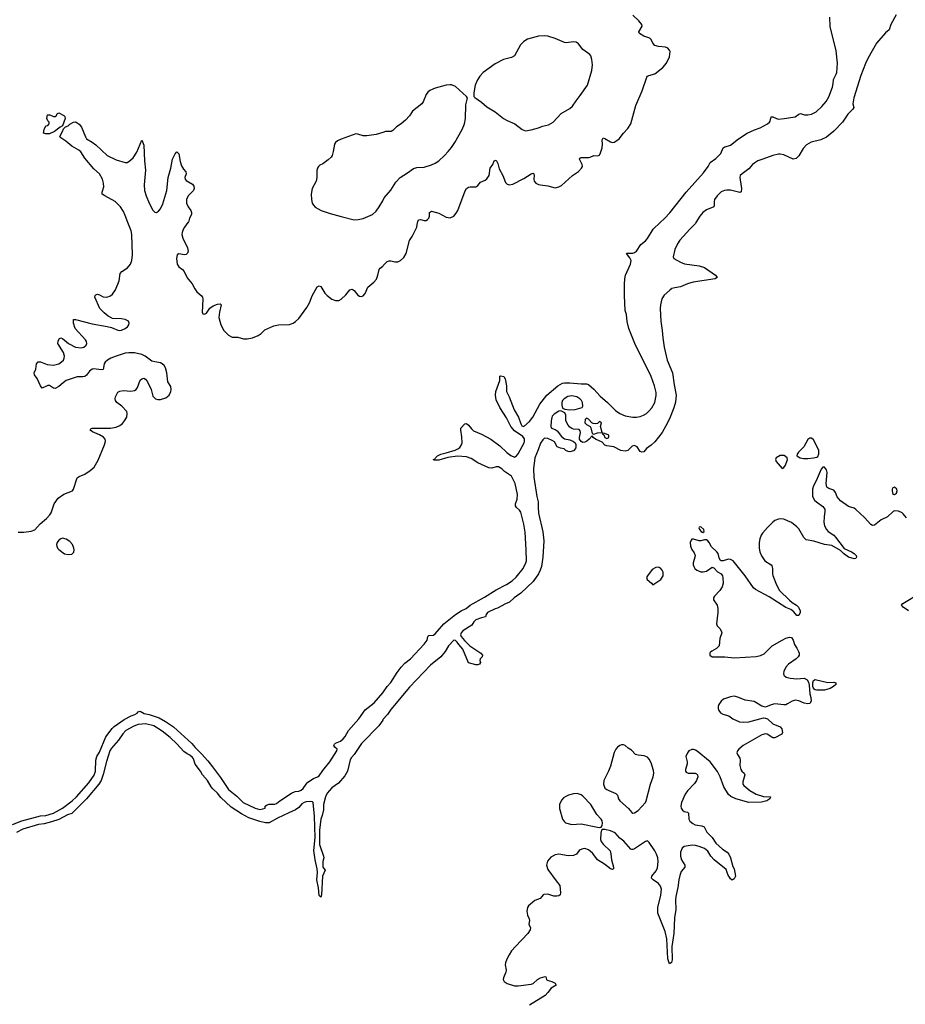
# Model space of a CAD drawing. Header units: inches. Extents: x 1449224 to 1618377, y 389895 to 532950.
# Tile 89 of 105: x 1576065 to 1585665, y 481521 to 492201. Entities that reach past the tile are written whole.
import ezdxf

# ---------------------------------------------------------------- set-up
doc = ezdxf.new("R2010")
doc.units = ezdxf.units.IN
doc.header["$MEASUREMENT"] = 0
for name, color, linetype in [('B5478', 7, 'Continuous'), ('B5479', 7, 'Continuous'), ('B5488', 7, 'Continuous'), ('B5489', 7, 'Continuous')]:
    doc.layers.add(name, color=color, linetype=linetype)

msp = doc.modelspace()

# ---------------------------------------------------------------- linework, layer by layer
at = {"layer": 'B5478', "color": 6}
for points, elevation in [([(1576050, 486644), (1576110, 486644), (1576190, 486655), (1576231, 486669), (1576288, 486732), (1576356, 486790), (1576391, 486829), (1576406, 486854), (1576440, 486950), (1576481, 487010), (1576545, 487055), (1576636, 487090), (1576650, 487110), (1576690, 487231), (1576710, 487248), (1576770, 487273), (1576830, 487310), (1576872, 487348), (1576916, 487424), (1576985, 487590), (1576994, 487630), (1576990, 487650), (1576973, 487673), (1576930, 487700), (1576853, 487730), (1576829, 487750), (1576837, 487763), (1576850, 487770), (1576910, 487772), (1577050, 487770), (1577110, 487781), (1577150, 487800), (1577178, 487822), (1577202, 487850), (1577225, 487890), (1577231, 487930), (1577225, 487950), (1577174, 488010), (1577120, 488050), (1577104, 488070), (1577101, 488090), (1577105, 488110), (1577130, 488160), (1577150, 488172), (1577190, 488180), (1577270, 488173), (1577310, 488179), (1577329, 488191), (1577343, 488210), (1577371, 488290), (1577390, 488307), (1577410, 488313), (1577430, 488303), (1577452, 488272), (1577491, 488190), (1577510, 488119), (1577538, 488090), (1577563, 488083), (1577590, 488082), (1577650, 488099), (1577687, 488130), (1577705, 488170), (1577708, 488190), (1577704, 488224), (1577672, 488272), (1577660, 488370), (1577644, 488424), (1577630, 488451), (1577610, 488470), (1577590, 488479), (1577529, 488489), (1577499, 488499), (1577426, 488550), (1577388, 488568), (1577310, 488587), (1577250, 488588), (1577210, 488583), (1577110, 488553), (1577053, 488530), (1577017, 488510), (1576992, 488488), (1576982, 488470), (1576970, 488408), (1576950, 488405), (1576870, 488413), (1576850, 488409), (1576823, 488390), (1576790, 488347), (1576770, 488330), (1576750, 488326), (1576690, 488329), (1576570, 488287), (1576536, 488264), (1576490, 488221), (1576450, 488200), (1576430, 488203), (1576390, 488235), (1576370, 488235), (1576310, 488205), (1576290, 488229), (1576254, 488310), (1576225, 488350), (1576221, 488370), (1576241, 488410), (1576247, 488470), (1576264, 488490), (1576290, 488492), (1576362, 488462), (1576430, 488453), (1576488, 488470), (1576520, 488490), (1576540, 488510), (1576548, 488530), (1576550, 488550), (1576541, 488590), (1576480, 488690), (1576482, 488718), (1576495, 488745), (1576510, 488751), (1576530, 488745), (1576596, 488690), (1576670, 488649), (1576730, 488641), (1576759, 488650), (1576785, 488670), (1576794, 488690), (1576790, 488710), (1576777, 488730), (1576666, 488850), (1576648, 488910), (1576650, 488951), (1576670, 488950), (1576850, 488903), (1577015, 488875), (1577062, 488862), (1577130, 488832), (1577149, 488829), (1577170, 488832), (1577209, 488850), (1577235, 488870), (1577249, 488890), (1577253, 488910), (1577244, 488930), (1577209, 488950), (1577170, 488957), (1577070, 488962), (1577025, 488985), (1576981, 489021), (1576933, 489070), (1576881, 489190), (1576884, 489210), (1576890, 489218), (1576899, 489221), (1576910, 489223), (1576930, 489216), (1576970, 489197), (1577010, 489192), (1577050, 489206), (1577070, 489223), (1577102, 489270), (1577145, 489370), (1577154, 489450), (1577171, 489470), (1577234, 489510), (1577266, 489550), (1577281, 489590), (1577288, 489650), (1577281, 489870), (1577274, 489910), (1577239, 490000)], 500), ([(1577889, 490000), (1577850, 489950), (1577836, 489924), (1577826, 489894), (1577822, 489870), (1577832, 489830), (1577886, 489726), (1577892, 489690), (1577884, 489670), (1577870, 489656), (1577850, 489652), (1577790, 489660), (1577773, 489650), (1577764, 489610), (1577771, 489551), (1577790, 489519), (1577830, 489490), (1577849, 489469), (1577881, 489401), (1577936, 489336), (1577962, 489282), (1577984, 489250), (1578032, 489210), (1578048, 489190), (1578052, 489170), (1578044, 489030), (1578050, 489012), (1578070, 489007), (1578090, 489019), (1578127, 489073), (1578163, 489097), (1578210, 489117), (1578238, 489118), (1578249, 489109), (1578230, 489030), (1578225, 488970), (1578245, 488890), (1578279, 488830), (1578330, 488780), (1578370, 488758), (1578430, 488757), (1578490, 488738), (1578530, 488738), (1578590, 488752), (1578650, 488776), (1578683, 488797), (1578723, 488837), (1578819, 488881), (1578870, 488892), (1578990, 488895), (1579028, 488910), (1579054, 488926), (1579090, 488962), (1579179, 489081), (1579205, 489130), (1579234, 489206), (1579290, 489303), (1579310, 489316), (1579330, 489306), (1579374, 489234), (1579397, 489210), (1579450, 489171), (1579490, 489156), (1579523, 489157), (1579550, 489169), (1579602, 489218), (1579645, 489270), (1579670, 489279), (1579690, 489263), (1579730, 489215), (1579750, 489201), (1579770, 489198), (1579790, 489207), (1579810, 489232), (1579839, 489301), (1579905, 489355), (1579932, 489388), (1579949, 489431), (1579961, 489490), (1579973, 489507), (1580000, 489529)], 500), ([(1575988, 483472), (1576088, 483512), (1576290, 483566), (1576350, 483569), (1576430, 483596), (1576530, 483650), (1576633, 483727), (1576680, 483770), (1576816, 483924), (1576873, 484007), (1576888, 484050), (1576891, 484170), (1576900, 484210), (1576930, 484258), (1576998, 484422), (1577068, 484512), (1577090, 484536), (1577196, 484610), (1577274, 484650), (1577314, 484666), (1577339, 484681), (1577350, 484693), (1577370, 484701), (1577414, 484674), (1577470, 484664), (1577578, 484630), (1577645, 484590), (1577732, 484530), (1577930, 484350), (1577966, 484306), (1578037, 484237), (1578103, 484163), (1578156, 484096), (1578242, 483982), (1578330, 483851), (1578418, 483778), (1578489, 483709), (1578618, 483650), (1578670, 483636), (1578700, 483640), (1578725, 483650), (1578725, 483670), (1578739, 483681), (1578770, 483691), (1578830, 483694), (1578850, 483701), (1578885, 483730), (1579010, 483813), (1579050, 483829), (1579090, 483833), (1579117, 483843), (1579138, 483862), (1579170, 483910), (1579190, 483932), (1579250, 483972), (1579292, 483988), (1579310, 484000), (1579350, 484059), (1579428, 484152), (1579502, 484270), (1579506, 484290), (1579481, 484310), (1579469, 484329), (1579476, 484344), (1579487, 484353), (1579543, 484377), (1579570, 484400), (1579593, 484427), (1579631, 484490), (1579741, 484619), (1579810, 484714), (1579908, 484792), (1580000, 484900)], 400), ([(1580000, 484605), (1579957, 484543), (1579771, 484349), (1579690, 484230), (1579661, 484199), (1579646, 484174), (1579617, 484050), (1579590, 483998), (1579521, 483919), (1579450, 483868), (1579400, 483810), (1579380, 483770), (1579357, 483690), (1579357, 483630), (1579344, 483570), (1579330, 483530), (1579315, 483410), (1579316, 483256), (1579360, 483130), (1579362, 483110), (1579353, 483070), (1579351, 483010), (1579375, 482975), (1579349, 482910), (1579338, 482710), (1579330, 482682), (1579310, 482701), (1579305, 482785), (1579286, 482870), (1579292, 482950), (1579291, 482990), (1579269, 483090), (1579255, 483190), (1579267, 483330), (1579262, 483562), (1579246, 483710), (1579238, 483718), (1579221, 483721), (1579170, 483719), (1579148, 483712), (1579125, 483695), (1579090, 483656), (1579056, 483630), (1578981, 483599), (1578861, 483539), (1578770, 483489), (1578730, 483489), (1578670, 483503), (1578550, 483545), (1578469, 483589), (1578359, 483659), (1578245, 483765), (1578210, 483810), (1578159, 483859), (1578142, 483882), (1578102, 483950), (1578046, 484010), (1578026, 484050), (1577967, 484127), (1577950, 484185), (1577940, 484200), (1577910, 484225), (1577879, 484239), (1577845, 484265), (1577770, 484345), (1577695, 484415), (1577610, 484484), (1577521, 484541), (1577430, 484562), (1577350, 484557), (1577302, 484538), (1577216, 484490), (1577184, 484456), (1577135, 484385), (1577061, 484299), (1577044, 484270), (1577005, 484155), (1576970, 484013), (1576949, 483950), (1576924, 483910), (1576790, 483749), (1576630, 483592), (1576584, 483576), (1576490, 483526), (1576410, 483499), (1576330, 483479), (1576270, 483471), (1576100, 483420), (1576030, 483386)], 400)]:
    msp.add_lwpolyline(points, dxfattribs=dict(at, elevation=elevation))
at = {"layer": 'B5478', "color": 6, "elevation": 500}
msp.add_lwpolyline([(1576530, 486576), (1576510, 486569), (1576490, 486555), (1576471, 486530), (1576464, 486510), (1576466, 486490), (1576475, 486470), (1576490, 486453), (1576550, 486409), (1576590, 486399), (1576630, 486405), (1576653, 486427), (1576657, 486450), (1576653, 486470), (1576636, 486510), (1576610, 486542), (1576570, 486568)], close=True, dxfattribs=at)
at = {"layer": 'B5479', "color": 6, "elevation": 500}
msp.add_lwpolyline([(1576344, 490964), (1576322, 490970), (1576330, 491012), (1576349, 491051), (1576370, 491054), (1576386, 491070), (1576386, 491090), (1576370, 491106), (1576359, 491130), (1576366, 491170), (1576391, 491171), (1576430, 491151), (1576448, 491152), (1576460, 491160), (1576476, 491184), (1576490, 491192), (1576543, 491163), (1576555, 491150), (1576559, 491130), (1576530, 491050), (1576503, 491037), (1576444, 490990), (1576390, 490965)], close=True, dxfattribs=at)
at = {"layer": 'B5479', "color": 6}
for points, elevation in [([(1577239, 490000), (1577210, 490076), (1577190, 490120), (1577159, 490170), (1577100, 490230), (1576988, 490290), (1576960, 490310), (1576959, 490330), (1576977, 490390), (1576975, 490430), (1576962, 490470), (1576929, 490529), (1576870, 490585), (1576770, 490699), (1576727, 490767), (1576705, 490785), (1576629, 490830), (1576565, 490885), (1576510, 490921), (1576502, 490930), (1576506, 490950), (1576531, 490989), (1576541, 491019), (1576561, 491039), (1576590, 491050), (1576610, 491067), (1576650, 491090), (1576670, 491093), (1576678, 491090), (1576710, 491067), (1576734, 491034), (1576777, 490930), (1576790, 490910), (1576850, 490874), (1576890, 490843), (1577013, 490730), (1577110, 490680), (1577210, 490654), (1577230, 490654), (1577250, 490662), (1577296, 490704), (1577336, 490764), (1577390, 490896), (1577410, 490842), (1577417, 490670), (1577430, 490570), (1577415, 490410), (1577419, 490350), (1577436, 490290), (1577470, 490210), (1577510, 490135), (1577530, 490115), (1577550, 490111), (1577570, 490123), (1577590, 490150), (1577616, 490204), (1577662, 490350), (1577675, 490490), (1577703, 490590), (1577723, 490690), (1577750, 490747), (1577770, 490767), (1577779, 490759), (1577790, 490745), (1577803, 490663), (1577818, 490618), (1577840, 490580), (1577867, 490550), (1577871, 490530), (1577856, 490490), (1577859, 490470), (1577870, 490457), (1577937, 490417), (1577954, 490394), (1577958, 490370), (1577950, 490350), (1577892, 490290), (1577872, 490250), (1577872, 490210), (1577890, 490170), (1577919, 490130), (1577927, 490110), (1577926, 490090), (1577907, 490050), (1577894, 490006), (1577889, 490000)], 500), ([(1580000, 490978), (1579930, 490956), (1579830, 490941), (1579790, 490942), (1579730, 490961), (1579710, 490962), (1579550, 490904), (1579510, 490886), (1579490, 490870), (1579478, 490850), (1579465, 490770), (1579454, 490730), (1579443, 490710), (1579410, 490680), (1579350, 490639), (1579317, 490623), (1579303, 490610), (1579292, 490590), (1579286, 490566), (1579286, 490490), (1579279, 490450), (1579237, 490370), (1579225, 490310), (1579227, 490250), (1579237, 490210), (1579249, 490189), (1579270, 490169), (1579334, 490130), (1579430, 490098), (1579550, 490065), (1579690, 490032), (1579733, 490033), (1579790, 490045), (1579890, 490089), (1579930, 490125), (1579963, 490170), (1580000, 490238)], 600)]:
    msp.add_lwpolyline(points, dxfattribs=dict(at, elevation=elevation))
at = {"layer": 'B5488', "color": 6}
for points, elevation in [([(1583395, 490000), (1583390, 489990), (1583330, 489931), (1583223, 489810), (1583195, 489770), (1583166, 489710), (1583148, 489630), (1583156, 489610), (1583228, 489570), (1583273, 489553), (1583430, 489533), (1583490, 489513), (1583609, 489430), (1583617, 489417), (1583630, 489410), (1583606, 489390), (1583367, 489353), (1583304, 489336), (1583230, 489303), (1583167, 489293), (1583136, 489284), (1583112, 489268), (1583050, 489212), (1583027, 489173), (1583012, 489110), (1583009, 489070), (1583016, 488930), (1583031, 488831), (1583036, 488750), (1583053, 488650), (1583085, 488510), (1583140, 488370), (1583159, 488239), (1583181, 488130), (1583173, 488053), (1583156, 487990), (1583110, 487872), (1583070, 487795), (1583030, 487725), (1582950, 487623), (1582910, 487586), (1582861, 487550), (1582830, 487515), (1582810, 487509), (1582790, 487516), (1582760, 487570), (1582730, 487582), (1582703, 487577), (1582658, 487530), (1582630, 487522), (1582581, 487530), (1582507, 487567), (1582430, 487578), (1582410, 487587), (1582379, 487619), (1582306, 487650), (1582282, 487670), (1582270, 487688), (1582239, 487650), (1582213, 487630), (1582190, 487619), (1582170, 487616), (1582150, 487625), (1582133, 487650), (1582132, 487670), (1582145, 487725), (1582141, 487741), (1582130, 487755), (1582070, 487760), (1582050, 487766), (1582030, 487780), (1582010, 487802), (1581985, 487850), (1581985, 487910), (1581976, 487936), (1581930, 487957), (1581910, 487954), (1581858, 487922), (1581839, 487901), (1581832, 487888), (1581825, 487850), (1581823, 487790), (1581830, 487771), (1581870, 487758), (1581890, 487741), (1581939, 487679), (1581970, 487656), (1582030, 487643), (1582070, 487625), (1582085, 487610), (1582093, 487593), (1582095, 487570), (1582091, 487549), (1582070, 487525), (1582030, 487513), (1582010, 487517), (1581985, 487530), (1581968, 487548), (1581928, 487552), (1581891, 487570), (1581863, 487623), (1581838, 487638), (1581790, 487660), (1581759, 487661), (1581750, 487659), (1581735, 487645), (1581711, 487609), (1581686, 487534), (1581650, 487448), (1581635, 487330), (1581638, 487238), (1581670, 487030), (1581687, 486970), (1581685, 486910), (1581689, 486850), (1581735, 486645), (1581748, 486550), (1581737, 486370), (1581721, 486270), (1581709, 486230), (1581688, 486190), (1581631, 486109), (1581498, 485982), (1581424, 485930), (1581375, 485885), (1581330, 485866), (1581243, 485817), (1581219, 485810), (1581137, 485770), (1581121, 485750), (1581114, 485726), (1581070, 485715), (1581010, 485690), (1580987, 485670), (1580965, 485635), (1580870, 485571), (1580850, 485550), (1580845, 485530), (1580850, 485510), (1580886, 485466), (1580946, 485410), (1581065, 485330), (1581081, 485310), (1581079, 485290), (1581056, 485270), (1581055, 485250), (1581061, 485230), (1581048, 485212), (1581030, 485203), (1581010, 485204), (1580930, 485227), (1580870, 485372), (1580824, 485424), (1580809, 485450), (1580790, 485467), (1580770, 485470), (1580715, 485410), (1580678, 485350), (1580629, 485290), (1580519, 485201), (1580290, 484963), (1580090, 484718), (1580054, 484666), (1580003, 484610), (1580000, 484605)], 400), ([(1580000, 484900), (1580009, 484911), (1580050, 484969), (1580088, 485012), (1580158, 485122), (1580202, 485178), (1580240, 485220), (1580300, 485270), (1580450, 485426), (1580484, 485470), (1580490, 485511), (1580500, 485520), (1580550, 485527), (1580570, 485540), (1580664, 485650), (1580791, 485750), (1580852, 485790), (1580904, 485816), (1580950, 485851), (1581103, 485937), (1581230, 486017), (1581344, 486076), (1581404, 486116), (1581446, 486154), (1581522, 486250), (1581553, 486310), (1581558, 486330), (1581557, 486450), (1581543, 486643), (1581530, 486730), (1581499, 486859), (1581483, 486883), (1581452, 486910), (1581440, 486930), (1581440, 486950), (1581459, 487001), (1581462, 487050), (1581438, 487170), (1581396, 487250), (1581319, 487299), (1581290, 487330), (1581256, 487350), (1581230, 487351), (1581184, 487336), (1581150, 487340), (1581030, 487393), (1580960, 487440), (1580910, 487460), (1580810, 487466), (1580707, 487453), (1580610, 487425), (1580563, 487423), (1580549, 487430), (1580564, 487436), (1580573, 487450), (1580595, 487470), (1580630, 487490), (1580690, 487502), (1580787, 487533), (1580815, 487545), (1580838, 487562), (1580856, 487590), (1580862, 487610), (1580858, 487678), (1580846, 487750), (1580849, 487770), (1580890, 487818), (1580910, 487822), (1580930, 487805), (1580962, 487762), (1580983, 487743), (1581070, 487706), (1581173, 487650), (1581270, 487578), (1581347, 487507), (1581390, 487474), (1581430, 487457), (1581450, 487469), (1581470, 487492), (1581532, 487610), (1581538, 487630), (1581536, 487656), (1581519, 487679), (1581430, 487740), (1581390, 487788), (1581342, 487882), (1581270, 487996), (1581230, 488079), (1581224, 488130), (1581228, 488170), (1581269, 488289), (1581270, 488334), (1581282, 488338), (1581312, 488330), (1581327, 488307), (1581342, 488230), (1581343, 488170), (1581373, 488110), (1581426, 487970), (1581473, 487890), (1581498, 487818), (1581510, 487796), (1581530, 487787), (1581590, 487843), (1581628, 487890), (1581705, 488030), (1581781, 488130), (1581899, 488230), (1581950, 488257), (1581970, 488263), (1582030, 488264), (1582150, 488252), (1582210, 488251), (1582230, 488243), (1582290, 488194), (1582358, 488118), (1582436, 488050), (1582523, 487963), (1582570, 487930), (1582630, 487906), (1582710, 487891), (1582750, 487891), (1582790, 487898), (1582826, 487910), (1582860, 487930), (1582890, 487957), (1582917, 487990), (1582949, 488050), (1582965, 488125), (1582964, 488156), (1582948, 488230), (1582909, 488330), (1582733, 488690), (1582670, 488852), (1582650, 488927), (1582642, 489002), (1582627, 489047), (1582620, 489210), (1582621, 489330), (1582625, 489390), (1582634, 489430), (1582685, 489550), (1582692, 489590), (1582680, 489620), (1582653, 489650), (1582644, 489670), (1582710, 489669), (1582730, 489675), (1582751, 489689), (1582798, 489762), (1582850, 489803), (1582871, 489829), (1582933, 489930), (1583008, 490000)], 400), ([(1580000, 489529), (1580006, 489534), (1580050, 489578), (1580070, 489587), (1580090, 489586), (1580130, 489574), (1580165, 489575), (1580195, 489590), (1580230, 489623), (1580253, 489667), (1580290, 489806), (1580318, 489850), (1580369, 489950), (1580378, 490000)], 500), ([(1585677, 486797), (1585643, 486843), (1585630, 486853), (1585590, 486870), (1585550, 486873), (1585534, 486866), (1585473, 486810), (1585405, 486775), (1585330, 486719), (1585310, 486716), (1585290, 486725), (1585222, 486802), (1585130, 486890), (1585110, 486902), (1585050, 486920), (1584963, 486983), (1584927, 487027), (1584910, 487072), (1584890, 487097), (1584835, 487115), (1584815, 487130), (1584806, 487170), (1584817, 487290), (1584810, 487318), (1584790, 487348), (1584770, 487348), (1584754, 487326), (1584700, 487200), (1584670, 487144), (1584659, 487110), (1584659, 487030), (1584681, 486990), (1584701, 486970), (1584770, 486921), (1584792, 486892), (1584794, 486870), (1584785, 486810), (1584782, 486750), (1584790, 486710), (1584810, 486672), (1584830, 486650), (1584890, 486609), (1584910, 486590), (1585004, 486464), (1585083, 486430), (1585111, 486410), (1585131, 486390), (1585136, 486370), (1585130, 486358), (1585110, 486354), (1585050, 486373), (1584996, 486410), (1584963, 486443), (1584870, 486499), (1584790, 486509), (1584674, 486546), (1584590, 486560), (1584564, 486584), (1584510, 486678), (1584490, 486701), (1584430, 486746), (1584390, 486767), (1584350, 486782), (1584310, 486786), (1584290, 486783), (1584252, 486768), (1584230, 486751), (1584170, 486693), (1584118, 486630), (1584104, 486610), (1584087, 486570), (1584081, 486530), (1584081, 486470), (1584089, 486429), (1584105, 486385), (1584143, 486330), (1584210, 486290), (1584218, 486278), (1584226, 486250), (1584224, 486190), (1584230, 486171), (1584269, 486070), (1584303, 486010), (1584410, 485905), (1584440, 485880), (1584486, 485850), (1584507, 485830), (1584526, 485790), (1584526, 485770), (1584510, 485738), (1584490, 485739), (1584457, 485777), (1584425, 485805), (1584370, 485825), (1584190, 485941), (1584040, 486020), (1584020, 486040), (1583930, 486168), (1583798, 486330), (1583770, 486346), (1583750, 486350), (1583690, 486331), (1583670, 486333), (1583660, 486340), (1583646, 486366), (1583638, 486410), (1583623, 486430), (1583563, 486483), (1583541, 486530), (1583523, 486550), (1583510, 486558), (1583490, 486561), (1583450, 486550), (1583430, 486550), (1583370, 486567), (1583350, 486565), (1583343, 486557), (1583335, 486530), (1583338, 486490), (1583353, 486454), (1583378, 486418), (1583386, 486390), (1583385, 486370), (1583364, 486310), (1583365, 486290), (1583372, 486270), (1583385, 486250), (1583405, 486230), (1583422, 486222), (1583450, 486214), (1583474, 486214), (1583510, 486221), (1583570, 486263), (1583580, 486260), (1583590, 486256), (1583630, 486212), (1583669, 486189), (1583682, 486170), (1583687, 486147), (1583692, 486090), (1583679, 486050), (1583654, 486010), (1583598, 485950), (1583586, 485930), (1583588, 485910), (1583625, 485850), (1583635, 485815), (1583635, 485770), (1583619, 485650), (1583627, 485627), (1583656, 485596), (1583670, 485574), (1583675, 485550), (1583654, 485490), (1583646, 485410), (1583620, 485380), (1583567, 485353), (1583550, 485337), (1583545, 485330), (1583547, 485307), (1583572, 485292), (1583710, 485290), (1583810, 485278), (1584050, 485295), (1584094, 485306), (1584136, 485324), (1584223, 485410), (1584330, 485471), (1584372, 485492), (1584410, 485502), (1584430, 485499), (1584450, 485471), (1584463, 485423), (1584490, 485385), (1584507, 485350), (1584514, 485330), (1584514, 485310), (1584504, 485290), (1584484, 485270), (1584400, 485210), (1584370, 485178), (1584347, 485130), (1584345, 485110), (1584350, 485091), (1584375, 485070), (1584418, 485058), (1584490, 485050), (1584570, 485058), (1584600, 485040), (1584615, 485015), (1584624, 484984), (1584630, 484890), (1584642, 484850), (1584644, 484810), (1584630, 484785), (1584610, 484779), (1584570, 484788), (1584510, 484812), (1584470, 484819), (1584438, 484810), (1584390, 484779), (1584370, 484771), (1584350, 484770), (1584250, 484779), (1584211, 484770), (1584150, 484746), (1584110, 484755), (1584027, 484807), (1583930, 484822), (1583850, 484854), (1583810, 484862), (1583770, 484855), (1583695, 484830), (1583669, 484810), (1583645, 484775), (1583637, 484750), (1583637, 484730), (1583643, 484710), (1583663, 484683), (1583689, 484669), (1583752, 484652), (1583797, 484617), (1583867, 484587), (1583910, 484580), (1583970, 484586), (1584130, 484628), (1584150, 484626), (1584170, 484617), (1584230, 484564), (1584310, 484530), (1584326, 484510), (1584335, 484470), (1584326, 484450), (1584250, 484410), (1584230, 484410), (1584169, 484450), (1584150, 484454), (1584110, 484446), (1583909, 484330), (1583861, 484290), (1583845, 484270), (1583839, 484250), (1583845, 484230), (1583872, 484190), (1583877, 484170), (1583873, 484110), (1583881, 484070), (1583894, 484050), (1583918, 484030), (1583925, 484010), (1583904, 483936), (1583906, 483910), (1583915, 483895), (1583980, 483840), (1584050, 483802), (1584130, 483774), (1584205, 483770), (1584197, 483750), (1584164, 483730), (1584106, 483714), (1583970, 483709), (1583830, 483749), (1583774, 483774), (1583750, 483796), (1583700, 483880), (1583658, 483990), (1583630, 484046), (1583551, 484150), (1583410, 484268), (1583390, 484279), (1583370, 484285), (1583350, 484284), (1583320, 484270), (1583303, 484250), (1583288, 484210), (1583300, 484150), (1583300, 484130), (1583282, 484070), (1583284, 484050), (1583290, 484040), (1583310, 484028), (1583389, 484029), (1583403, 484023), (1583414, 484010), (1583415, 483990), (1583402, 483950), (1583382, 483918), (1583304, 483836), (1583279, 483801), (1583238, 483710), (1583232, 483672), (1583237, 483650), (1583250, 483626), (1583270, 483614), (1583305, 483605), (1583314, 483594), (1583318, 483530), (1583330, 483509), (1583363, 483483), (1583389, 483469), (1583459, 483459), (1583486, 483446), (1583514, 483390), (1583573, 483330), (1583612, 483270), (1583685, 483205), (1583735, 483170), (1583752, 483150), (1583772, 483110), (1583796, 483016), (1583810, 482990), (1583823, 482910), (1583810, 482882), (1583790, 482869), (1583770, 482881), (1583743, 482930), (1583722, 482982), (1583594, 483090), (1583557, 483130), (1583523, 483183), (1583490, 483211), (1583430, 483234), (1583390, 483243), (1583354, 483246), (1583270, 483233), (1583246, 483214), (1583229, 483171), (1583228, 483130), (1583240, 483090), (1583274, 483030), (1583274, 483010), (1583237, 482963), (1583220, 482920), (1583209, 482871), (1583199, 482790), (1583177, 482690), (1583173, 482650), (1583178, 482550), (1583162, 482458), (1583158, 482290), (1583136, 482150), (1583137, 482003), (1583130, 481974), (1583116, 481964), (1583110, 481962), (1583105, 481970), (1583090, 482015), (1583079, 482230), (1583064, 482310), (1582981, 482510), (1582984, 482570), (1583015, 482705), (1583021, 482770), (1583010, 482804), (1582990, 482830), (1582932, 482870), (1582914, 482890), (1582916, 482910), (1582964, 482970), (1582979, 483001), (1582987, 483070), (1582983, 483110), (1582970, 483149), (1582950, 483186), (1582890, 483275), (1582875, 483290), (1582870, 483293), (1582850, 483286), (1582730, 483207), (1582710, 483199), (1582701, 483201), (1582690, 483204), (1582616, 483290), (1582570, 483323), (1582521, 483381), (1582470, 483404), (1582410, 483419), (1582381, 483419), (1582371, 483409), (1582364, 483376), (1582360, 483310), (1582370, 483286), (1582390, 483258), (1582466, 483186), (1582475, 483155), (1582482, 483090), (1582502, 483010), (1582501, 482990), (1582490, 482983), (1582470, 482992), (1582403, 483043), (1582330, 483090), (1582278, 483158), (1582250, 483184), (1582230, 483197), (1582190, 483210), (1582170, 483208), (1582142, 483198), (1582130, 483190), (1582100, 483150), (1582070, 483135), (1582010, 483133), (1581910, 483151), (1581870, 483143), (1581823, 483117), (1581787, 483073), (1581777, 483030), (1581790, 482984), (1581880, 482860), (1581921, 482810), (1581929, 482730), (1581925, 482710), (1581910, 482698), (1581887, 482693), (1581856, 482696), (1581790, 482716), (1581746, 482714), (1581738, 482710), (1581727, 482690), (1581708, 482670), (1581650, 482646), (1581579, 482590), (1581569, 482570), (1581562, 482530), (1581570, 482490), (1581588, 482450), (1581590, 482430), (1581584, 482390), (1581604, 482350), (1581600, 482330), (1581575, 482290), (1581440, 482150), (1581398, 482102), (1581370, 482058), (1581345, 482010), (1581331, 481970), (1581329, 481950), (1581337, 481890), (1581334, 481870), (1581308, 481810), (1581307, 481790), (1581316, 481770), (1581350, 481747), (1581430, 481722), (1581470, 481722), (1581610, 481738), (1581630, 481747), (1581679, 481790), (1581710, 481809), (1581763, 481823), (1581770, 481818), (1581775, 481790), (1581784, 481784), (1581832, 481770), (1581869, 481750), (1581880, 481730), (1581825, 481695), (1581791, 481649), (1581762, 481618), (1581590, 481513)], 500), ([(1585701, 485790), (1585644, 485830), (1585625, 485850), (1585639, 485870), (1585830, 485985)], 500)]:
    msp.add_lwpolyline(points, dxfattribs=dict(at, elevation=elevation))
for points, elevation in [([(1582050, 488121), (1582006, 488114), (1581966, 488090), (1581951, 488070), (1581943, 488050), (1581941, 488021), (1581948, 487988), (1581975, 487975), (1582030, 487968), (1582086, 487974), (1582164, 487996), (1582171, 488010), (1582166, 488050), (1582155, 488070), (1582137, 488090), (1582106, 488110)], 400), ([(1582210, 487879), (1582195, 487865), (1582191, 487830), (1582209, 487809), (1582248, 487788), (1582256, 487776), (1582270, 487712), (1582290, 487706), (1582330, 487720), (1582378, 487722), (1582362, 487790), (1582371, 487830), (1582350, 487842), (1582330, 487822), (1582310, 487819), (1582283, 487823), (1582269, 487829), (1582230, 487869)], 400), ([(1582382, 487718), (1582382, 487710), (1582397, 487697), (1582410, 487668), (1582430, 487660), (1582450, 487668), (1582450, 487693), (1582410, 487713)], 400), ([(1584630, 487663), (1584610, 487649), (1584567, 487570), (1584508, 487510), (1584494, 487490), (1584491, 487470), (1584525, 487450), (1584563, 487443), (1584610, 487442), (1584670, 487448), (1584705, 487455), (1584716, 487464), (1584729, 487491), (1584727, 487530), (1584690, 487613), (1584670, 487645), (1584650, 487661)], 500), ([(1584310, 487475), (1584267, 487450), (1584259, 487430), (1584264, 487410), (1584330, 487332), (1584350, 487345), (1584365, 487370), (1584389, 487430), (1584384, 487450), (1584353, 487473)], 500), ([(1585550, 487129), (1585530, 487122), (1585524, 487110), (1585523, 487090), (1585530, 487054), (1585550, 487051), (1585570, 487067), (1585579, 487090), (1585573, 487110)], 500), ([(1583450, 486699), (1583430, 486698), (1583427, 486690), (1583434, 486670), (1583453, 486650), (1583470, 486640), (1583486, 486650), (1583480, 486670)], 500), ([(1582990, 486262), (1582960, 486260), (1582922, 486238), (1582870, 486170), (1582860, 486150), (1582868, 486128), (1582914, 486090), (1582930, 486071), (1582950, 486084), (1583014, 486130), (1583040, 486170), (1583039, 486210), (1583031, 486230), (1583012, 486252)], 500), ([(1584827, 485013), (1584890, 485016), (1584912, 485010), (1584911, 484990), (1584886, 484970), (1584850, 484948), (1584790, 484930), (1584708, 484928), (1584690, 484932), (1584679, 484939), (1584669, 484950), (1584662, 484970), (1584662, 485010), (1584670, 485034), (1584690, 485043)], 500), ([(1582610, 484337), (1582590, 484336), (1582570, 484328), (1582546, 484310), (1582529, 484290), (1582510, 484252), (1582470, 484104), (1582448, 484050), (1582396, 483950), (1582392, 483910), (1582410, 483867), (1582429, 483850), (1582450, 483839), (1582528, 483808), (1582545, 483790), (1582558, 483750), (1582570, 483730), (1582664, 483644), (1582701, 483601), (1582710, 483595), (1582730, 483597), (1582770, 483625), (1582848, 483710), (1582858, 483730), (1582902, 483910), (1582934, 483990), (1582940, 484030), (1582937, 484057), (1582910, 484142), (1582890, 484179), (1582870, 484202), (1582836, 484216), (1582770, 484222), (1582739, 484230), (1582698, 484278), (1582661, 484301), (1582630, 484329)], 500), ([(1582110, 483807), (1582070, 483805), (1582014, 483790), (1581984, 483776), (1581960, 483760), (1581941, 483739), (1581926, 483714), (1581918, 483690), (1581916, 483644), (1581950, 483530), (1581970, 483499), (1581982, 483490), (1582052, 483472), (1582150, 483478), (1582330, 483441), (1582350, 483438), (1582370, 483442), (1582379, 483461), (1582383, 483490), (1582380, 483510), (1582369, 483530), (1582320, 483580), (1582255, 483690), (1582170, 483780), (1582150, 483792)], 500)]:
    msp.add_lwpolyline(points, close=True, dxfattribs=dict(at, elevation=elevation))
at = {"layer": 'B5489', "color": 6}
for points, elevation in [([(1580378, 490000), (1580380, 490010), (1580389, 490031), (1580410, 490035), (1580450, 490023), (1580470, 490025), (1580486, 490034), (1580501, 490050), (1580509, 490070), (1580509, 490111), (1580530, 490123), (1580610, 490103), (1580690, 490059), (1580710, 490054), (1580730, 490053), (1580770, 490071), (1580798, 490102), (1580815, 490130), (1580894, 490346), (1580909, 490370), (1580930, 490384), (1580950, 490388), (1581011, 490389), (1581030, 490403), (1581061, 490439), (1581110, 490460), (1581130, 490474), (1581155, 490510), (1581166, 490590), (1581193, 490630), (1581210, 490672), (1581230, 490679), (1581250, 490641), (1581264, 490584), (1581304, 490510), (1581330, 490437), (1581350, 490416), (1581370, 490411), (1581410, 490419), (1581530, 490480), (1581610, 490530), (1581630, 490536), (1581638, 490530), (1581643, 490510), (1581639, 490470), (1581642, 490450), (1581661, 490430), (1581690, 490415), (1581710, 490409), (1581790, 490400), (1581870, 490379), (1581910, 490387), (1581938, 490402), (1582056, 490510), (1582124, 490556), (1582155, 490590), (1582165, 490610), (1582163, 490630), (1582134, 490690), (1582139, 490701), (1582152, 490708), (1582234, 490706), (1582250, 490709), (1582290, 490728), (1582334, 490726), (1582350, 490731), (1582363, 490757), (1582378, 490810), (1582383, 490850), (1582381, 490899), (1582390, 490920), (1582410, 490913), (1582470, 490878), (1582490, 490871), (1582510, 490874), (1582539, 490890), (1582564, 490910), (1582610, 490972), (1582659, 491021), (1582691, 491070), (1582743, 491270), (1582812, 491430), (1582863, 491577), (1582871, 491589), (1582885, 491595), (1582950, 491613), (1583037, 491683), (1583076, 491730), (1583110, 491799), (1583115, 491855), (1583110, 491872), (1583090, 491892), (1583065, 491905), (1582990, 491910), (1582950, 491923), (1582930, 491945), (1582910, 491986), (1582898, 491998), (1582886, 492006), (1582830, 492024), (1582785, 492050), (1582777, 492070), (1582812, 492130), (1582809, 492150), (1582778, 492190), (1582710, 492250)], 500), ([(1585566, 492254), (1585509, 492151), (1585489, 492091), (1585450, 492058), (1585354, 491946), (1585258, 491782), (1585233, 491727), (1585185, 491595), (1585106, 491354), (1585096, 491290), (1585108, 491250), (1585095, 491230), (1585043, 491177), (1584985, 491090), (1584890, 490991), (1584810, 490927), (1584750, 490898), (1584646, 490874), (1584595, 490845), (1584557, 490803), (1584510, 490724), (1584483, 490697), (1584450, 490690), (1584350, 490735), (1584310, 490743), (1584290, 490742), (1584231, 490729), (1584121, 490690), (1584067, 490670), (1584033, 490650), (1584010, 490630), (1583970, 490582), (1583896, 490530), (1583877, 490510), (1583873, 490490), (1583875, 490465), (1583890, 490370), (1583885, 490335), (1583870, 490326), (1583770, 490352), (1583730, 490354), (1583705, 490350), (1583670, 490334), (1583625, 490290), (1583598, 490250), (1583592, 490230), (1583594, 490190), (1583590, 490170), (1583510, 490139), (1583470, 490111), (1583438, 490070), (1583395, 490000)], 400), ([(1583008, 490000), (1583055, 490045), (1583113, 490107), (1583291, 490330), (1583478, 490542), (1583530, 490610), (1583549, 490651), (1583610, 490696), (1583666, 490750), (1583691, 490810), (1583710, 490822), (1583750, 490832), (1583770, 490842), (1583859, 490910), (1583950, 490970), (1584030, 491008), (1584092, 491028), (1584170, 491072), (1584195, 491090), (1584201, 491099), (1584213, 491147), (1584230, 491147), (1584269, 491129), (1584290, 491124), (1584352, 491128), (1584471, 491149), (1584510, 491176), (1584530, 491184), (1584571, 491171), (1584610, 491168), (1584650, 491178), (1584698, 491202), (1584762, 491258), (1584807, 491313), (1584836, 491364), (1584877, 491470), (1584885, 491510), (1584886, 491554), (1584917, 491610), (1584923, 491630), (1584929, 491730), (1584915, 491865), (1584850, 492129), (1584847, 492230)], 400), ([(1580000, 490238), (1580017, 490270), (1580088, 490352), (1580141, 490439), (1580191, 490489), (1580270, 490539), (1580333, 490587), (1580370, 490597), (1580450, 490602), (1580530, 490626), (1580570, 490644), (1580610, 490672), (1580670, 490727), (1580711, 490770), (1580745, 490815), (1580782, 490870), (1580862, 491010), (1580886, 491070), (1580898, 491130), (1580903, 491277), (1580920, 491350), (1580908, 491370), (1580790, 491475), (1580747, 491493), (1580730, 491495), (1580690, 491492), (1580570, 491459), (1580510, 491434), (1580490, 491416), (1580471, 491390), (1580438, 491310), (1580426, 491290), (1580325, 491210), (1580290, 491157), (1580248, 491110), (1580200, 491070), (1580150, 491041), (1580110, 490999), (1580091, 490989), (1580030, 490988), (1580000, 490978)], 600)]:
    msp.add_lwpolyline(points, dxfattribs=dict(at, elevation=elevation))
at = {"layer": 'B5489', "color": 6, "elevation": 600}
msp.add_lwpolyline([(1581750, 492028), (1581690, 492022), (1581570, 491991), (1581530, 491966), (1581493, 491927), (1581429, 491810), (1581395, 491790), (1581310, 491770), (1581218, 491722), (1581090, 491627), (1581054, 491590), (1581027, 491550), (1581003, 491490), (1580988, 491408), (1580987, 491370), (1580998, 491358), (1581070, 491306), (1581130, 491255), (1581221, 491201), (1581311, 491131), (1581350, 491108), (1581433, 491073), (1581511, 491011), (1581550, 490996), (1581610, 491007), (1581690, 491029), (1581734, 491046), (1581798, 491062), (1581847, 491090), (1581936, 491184), (1582030, 491238), (1582058, 491262), (1582097, 491323), (1582142, 491378), (1582219, 491490), (1582269, 491650), (1582276, 491710), (1582269, 491770), (1582255, 491810), (1582245, 491825), (1582170, 491879), (1582121, 491941), (1582098, 491958), (1582070, 491963), (1581990, 491951), (1581970, 491953), (1581870, 491996), (1581790, 492022)], close=True, dxfattribs=at)

doc.saveas('drawing.dxf')
